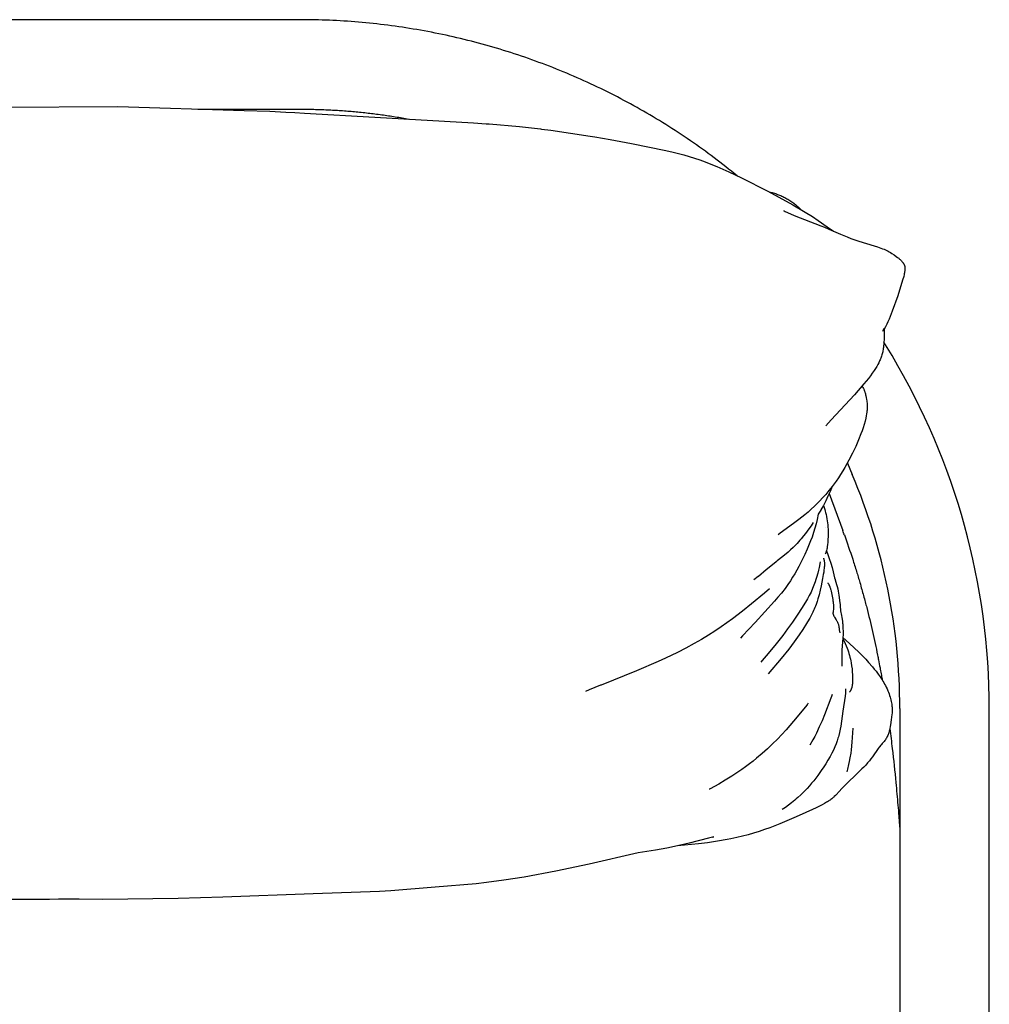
# Model space of a CAD drawing. Header units: millimetres. Extents: x -31695 to -21552, y 579 to 7253.
# Tile 3 of 35: x -30458 to -30185, y 1973 to 2250. Entities that reach past the tile are written whole.
import ezdxf

# ---------------------------------------------------------------- set-up
doc = ezdxf.new("R2010")
doc.units = ezdxf.units.MM
doc.layers.add('2d', color=7, linetype='Continuous', true_color=0x000000)

msp = doc.modelspace()

# ---------------------------------------------------------------- linework, layer by layer
at = {"layer": '2d', "linetype": 'Continuous', "lineweight": -3}
for p, q in [((-30407.96, 2225.27), (-30379.06, 2225.27)), ((-30212.23, 2155.78), (-30214.52, 2159.6)), ((-30224.82, 2125.49), (-30223.44, 2122.23)), ((-30229.93, 2116.92), (-30226.09, 2106.44))]:
    msp.add_line(p, q, dxfattribs=at)
for points in [[(-30463.7, 2225.79), (-30430.5, 2225.99)], [(-30430.5, 2225.99), (-30394.92, 2224.85)], [(-30394.92, 2224.85), (-30387.66, 2224.68), (-30383.14, 2224.44)], [(-30383.14, 2224.44), (-30380.63, 2224.3), (-30377.87, 2224.14), (-30358.03, 2223.04)], [(-30358.03, 2223.04), (-30330.23, 2221.41)], [(-30330.23, 2221.41), (-30326.71, 2221.16), (-30326.43, 2221.14), (-30325.83, 2221.09)], [(-30325.83, 2221.09), (-30317.26, 2220.36), (-30311.3, 2219.69), (-30311.09, 2219.66), (-30308.47, 2219.32)], [(-30308.47, 2219.32), (-30308.46, 2219.32)], [(-30308.46, 2219.32), (-30297.38, 2217.67), (-30296.04, 2217.45)], [(-30296.04, 2217.45), (-30291.66, 2216.69)], [(-30291.66, 2216.69), (-30285.64, 2215.57)], [(-30285.64, 2215.57), (-30275.99, 2213.66), (-30273.9, 2213.18), (-30272.42, 2212.81), (-30270.92, 2212.41), (-30269.43, 2211.97), (-30267.95, 2211.49), (-30266.42, 2210.96), (-30264.9, 2210.4), (-30263.28, 2209.76), (-30261.67, 2209.09), (-30258.24, 2207.57), (-30254.66, 2205.88), (-30247.28, 2202.15)], [(-30247.28, 2202.15), (-30240.15, 2198.29), (-30236.68, 2196.26), (-30234.61, 2194.96), (-30233.02, 2193.9)], [(-30242.04, 2196.22), (-30242.76, 2196.6)], [(-30242.76, 2196.6), (-30242.67, 2196.56), (-30242.31, 2196.39), (-30241.74, 2196.14), (-30239.81, 2195.33), (-30232.31, 2192.4), (-30231.3, 2191.97)], [(-30233.02, 2193.9), (-30230.48, 2192.11), (-30228.76, 2190.85)], [(-30231.3, 2191.97), (-30230.02, 2191.41)], [(-30230.02, 2191.41), (-30228.76, 2190.85)], [(-30228.76, 2190.85), (-30226.73, 2189.98), (-30224.9, 2189.24), (-30223.82, 2188.83), (-30222.72, 2188.44), (-30221.63, 2188.09), (-30217.3, 2186.77), (-30216.29, 2186.44), (-30215.81, 2186.28), (-30215.34, 2186.1), (-30214.9, 2185.93), (-30214.48, 2185.75)], [(-30214.48, 2185.75), (-30214.08, 2185.57), (-30213.7, 2185.39), (-30213.33, 2185.19), (-30212.99, 2185), (-30212.7, 2184.83), (-30212.32, 2184.6), (-30211.65, 2184.16), (-30211.03, 2183.72), (-30210.69, 2183.48), (-30210.35, 2183.21), (-30210.21, 2183.09), (-30210.07, 2182.97), (-30209.92, 2182.84), (-30209.78, 2182.71), (-30209.67, 2182.6), (-30209.56, 2182.49), (-30209.44, 2182.36), (-30209.34, 2182.24), (-30209.27, 2182.16), (-30209.21, 2182.08), (-30209.16, 2182.01), (-30209.11, 2181.94), (-30209.06, 2181.87), (-30209.01, 2181.79), (-30208.98, 2181.74), (-30208.95, 2181.69), (-30208.92, 2181.63), (-30208.89, 2181.58), (-30208.86, 2181.52), (-30208.84, 2181.47), (-30208.81, 2181.41), (-30208.79, 2181.35), (-30208.77, 2181.3), (-30208.75, 2181.24), (-30208.73, 2181.19), (-30208.71, 2181.14), (-30208.69, 2181.08), (-30208.68, 2181.03), (-30208.66, 2180.97), (-30208.65, 2180.91)], [(-30208.65, 2180.91), (-30208.64, 2180.86), (-30208.63, 2180.81), (-30208.62, 2180.75), (-30208.61, 2180.7), (-30208.6, 2180.59), (-30208.59, 2180.49), (-30208.59, 2180.38), (-30208.58, 2180.27), (-30208.59, 2180.16), (-30208.59, 2180.06), (-30208.6, 2179.94), (-30208.61, 2179.83), (-30208.63, 2179.61), (-30208.67, 2179.37), (-30208.71, 2179.14), (-30208.76, 2178.87), (-30208.82, 2178.61), (-30208.94, 2178.12), (-30209.23, 2177.07), (-30210.62, 2172.67), (-30212.14, 2168.28), (-30212.73, 2166.78)], [(-30212.73, 2166.78), (-30213.05, 2166.03), (-30213.38, 2165.31), (-30213.73, 2164.6), (-30214.1, 2163.93), (-30214.48, 2163.26)], [(-30214.84, 2162.67), (-30214.84, 2162.67), (-30214.77, 2162.79), (-30214.67, 2162.97), (-30214.59, 2163.11), (-30214.56, 2163.17), (-30214.54, 2163.22), (-30214.52, 2163.26), (-30214.51, 2163.3)], [(-30214.48, 2163.26), (-30214.73, 2162.85), (-30214.81, 2162.71), (-30214.84, 2162.67), (-30214.84, 2162.67)], [(-30214.48, 2163.26), (-30214.48, 2163.17), (-30214.48, 2163.06), (-30214.46, 2161.19), (-30214.47, 2160.47), (-30214.53, 2159.37), (-30214.55, 2159.12)], [(-30214.51, 2163.3), (-30214.51, 2163.3), (-30214.5, 2163.32), (-30214.49, 2163.35), (-30214.48, 2163.39), (-30214.47, 2163.43), (-30214.47, 2163.44), (-30214.47, 2163.44), (-30214.47, 2163.44)], [(-30214.47, 2163.44), (-30214.47, 2163.44), (-30214.47, 2163.44), (-30214.47, 2163.44), (-30214.47, 2163.43), (-30214.47, 2163.4), (-30214.48, 2163.26)], [(-30214.55, 2159.12), (-30214.6, 2158.5), (-30214.65, 2158.1), (-30214.69, 2157.79), (-30214.74, 2157.48), (-30214.8, 2157.16), (-30214.85, 2156.87), (-30214.92, 2156.58), (-30214.99, 2156.3), (-30215.08, 2156.01), (-30215.2, 2155.61), (-30215.29, 2155.35), (-30215.39, 2155.09), (-30215.49, 2154.83), (-30215.59, 2154.57), (-30215.72, 2154.28), (-30215.85, 2154), (-30215.99, 2153.72), (-30216.21, 2153.3), (-30216.52, 2152.74), (-30216.85, 2152.19), (-30217.22, 2151.62), (-30217.78, 2150.8)], [(-30217.78, 2150.8), (-30218.33, 2150.06), (-30218.89, 2149.33), (-30220.14, 2147.8), (-30222.81, 2144.75), (-30229.36, 2137.68)], [(-30220.65, 2147.21), (-30220.41, 2146.78)], [(-30220.41, 2146.78), (-30220.29, 2146.54), (-30220.19, 2146.33), (-30220.12, 2146.17), (-30220.05, 2145.99), (-30219.98, 2145.8), (-30219.9, 2145.59), (-30219.87, 2145.49), (-30219.79, 2145.24), (-30219.72, 2144.99), (-30219.66, 2144.74), (-30219.6, 2144.48), (-30219.48, 2143.93), (-30219.39, 2143.37)], [(-30219.39, 2143.37), (-30219.34, 2143.04), (-30219.3, 2142.7), (-30219.26, 2142.36), (-30219.24, 2142.04), (-30219.23, 2141.77), (-30219.22, 2141.5), (-30219.23, 2141.23), (-30219.23, 2140.96), (-30219.25, 2140.68), (-30219.27, 2140.41), (-30219.29, 2140.14), (-30219.32, 2139.86), (-30219.4, 2139.32), (-30219.5, 2138.77), (-30219.62, 2138.16), (-30219.82, 2137.34), (-30220.09, 2136.39), (-30220.38, 2135.44), (-30220.67, 2134.6), (-30220.98, 2133.75), (-30221.64, 2132.07), (-30222.47, 2130.16), (-30223.36, 2128.27), (-30224.4, 2126.25), (-30225.52, 2124.24), (-30226.11, 2123.25), (-30226.72, 2122.27), (-30227.35, 2121.31), (-30227.99, 2120.37), (-30228.55, 2119.6), (-30229.12, 2118.84)], [(-30229.36, 2137.68), (-30230.87, 2136.01), (-30230.88, 2135.99)], [(-30229.12, 2118.84), (-30229.67, 2117.49), (-30230.28, 2116.14), (-30230.92, 2114.82), (-30231.59, 2113.54)], [(-30229.12, 2118.84), (-30230.01, 2117.71), (-30230.93, 2116.62), (-30231.09, 2116.43)], [(-30231.09, 2116.43), (-30231.81, 2115.63), (-30232.55, 2114.85), (-30233.3, 2114.08), (-30234.07, 2113.33), (-30234.98, 2112.49), (-30235.91, 2111.66), (-30236.85, 2110.86), (-30238.47, 2109.55), (-30239.97, 2108.4), (-30243.73, 2105.7), (-30244.33, 2105.27), (-30244.34, 2105.27), (-30244.34, 2105.27), (-30244.34, 2105.27)], [(-30231.59, 2113.54), (-30232.3, 2112.26)], [(-30231.59, 2113.54), (-30231.39, 2112.95), (-30231.2, 2112.36)], [(-30233.01, 2111.04), (-30233.34, 2109.53), (-30233.63, 2108.34), (-30233.96, 2107.15), (-30234.35, 2105.88), (-30234.77, 2104.63), (-30235.17, 2103.54)], [(-30232.33, 2112.2), (-30233.01, 2111.04)], [(-30232.3, 2112.26), (-30232.33, 2112.2)], [(-30231.2, 2112.36), (-30231.08, 2111.95), (-30230.97, 2111.53), (-30230.83, 2110.96), (-30230.71, 2110.38), (-30230.6, 2109.8), (-30230.5, 2109.21), (-30230.42, 2108.63), (-30230.36, 2108.04), (-30230.31, 2107.45), (-30230.27, 2106.86), (-30230.25, 2106.33), (-30230.24, 2105.81), (-30230.24, 2105.28), (-30230.25, 2104.75), (-30230.29, 2103.93), (-30230.36, 2103.1)], [(-30234.47, 2108.72), (-30235.07, 2107.82), (-30235.69, 2106.94)], [(-30235.69, 2106.94), (-30236.66, 2105.63), (-30237.15, 2104.98), (-30237.83, 2104.13), (-30238.2, 2103.7), (-30238.58, 2103.27), (-30238.97, 2102.84), (-30239.36, 2102.42), (-30240.08, 2101.7), (-30240.85, 2100.99), (-30241.55, 2100.36), (-30243.03, 2099.12), (-30244.59, 2097.87)], [(-30235.89, 2106.66), (-30235.87, 2106.64)], [(-30231.11, 2107.25), (-30231.11, 2107.22), (-30231.11, 2107.21), (-30231.11, 2107.21), (-30231.11, 2107.21), (-30231.11, 2107.21)], [(-30235.17, 2103.54), (-30235.73, 2102.11), (-30236.12, 2101.21), (-30236.8, 2099.7), (-30237.35, 2098.54), (-30238.49, 2096.32), (-30239.07, 2095.27)], [(-30230.36, 2103.1), (-30230.42, 2102.49), (-30230.51, 2101.87), (-30230.56, 2101.52), (-30230.63, 2101.18), (-30230.71, 2100.84), (-30230.75, 2100.68), (-30230.79, 2100.52), (-30230.85, 2100.31), (-30230.92, 2100.12), (-30230.98, 2099.94), (-30231.04, 2099.77)], [(-30230.74, 2100.72), (-30230.44, 2099.96), (-30229.94, 2098.61), (-30229.48, 2097.25), (-30229.12, 2096.05), (-30228.8, 2094.85), (-30228.6, 2093.98), (-30228.42, 2093.09)], [(-30244.59, 2097.87), (-30244.94, 2097.59), (-30245.49, 2097.14), (-30247.73, 2095.33)], [(-30232.48, 2097.59), (-30232.78, 2096.06), (-30232.97, 2095.25), (-30233.17, 2094.4), (-30233.49, 2093.23), (-30233.68, 2092.63), (-30233.88, 2092.02), (-30234.05, 2091.54), (-30234.23, 2091.06), (-30234.42, 2090.57), (-30234.63, 2090.09), (-30235.07, 2089.12), (-30235.55, 2088.15), (-30236.06, 2087.22), (-30236.59, 2086.29), (-30237.74, 2084.44), (-30238.79, 2082.83), (-30240.32, 2080.59), (-30241.67, 2078.7), (-30243.06, 2076.83), (-30245.27, 2074.02), (-30247.68, 2071.15)], [(-30231.56, 2098.68), (-30231.54, 2098.61), (-30231.51, 2098.54), (-30231.49, 2098.47), (-30231.47, 2098.39), (-30231.44, 2098.31), (-30231.42, 2098.23), (-30231.4, 2098.14), (-30231.38, 2098.05), (-30231.36, 2097.93), (-30231.34, 2097.81), (-30231.32, 2097.68), (-30231.31, 2097.55), (-30231.3, 2097.41), (-30231.3, 2097.27), (-30231.29, 2097.12), (-30231.29, 2096.97), (-30231.3, 2096.7), (-30231.31, 2096.43), (-30231.33, 2096.15), (-30231.36, 2095.87), (-30231.43, 2095.3), (-30231.5, 2094.75)], [(-30239.07, 2095.27), (-30239.65, 2094.26), (-30240.25, 2093.26), (-30240.88, 2092.26), (-30241.59, 2091.24), (-30242.4, 2090.12), (-30243.42, 2088.82), (-30244.38, 2087.66), (-30245.36, 2086.51), (-30250.83, 2080.55), (-30254.35, 2076.8)], [(-30249.93, 2093.54), (-30251.16, 2092.53)], [(-30249.92, 2093.54), (-30249.93, 2093.54)], [(-30247.73, 2095.33), (-30249.92, 2093.54)], [(-30231.61, 2094.09), (-30231.81, 2092.95)], [(-30231.5, 2094.75), (-30231.61, 2094.09)], [(-30231.81, 2092.95), (-30232.22, 2090.83), (-30232.49, 2089.61), (-30232.8, 2088.34), (-30233.1, 2087.24), (-30233.33, 2086.48), (-30233.62, 2085.64), (-30233.81, 2085.14)], [(-30230.34, 2091.68), (-30230.28, 2091.6), (-30230.23, 2091.53), (-30230.15, 2091.41), (-30230.08, 2091.29), (-30230.02, 2091.19), (-30229.97, 2091.09), (-30229.92, 2090.99), (-30229.87, 2090.89), (-30229.83, 2090.79), (-30229.79, 2090.7), (-30229.75, 2090.6), (-30229.72, 2090.5), (-30229.65, 2090.3), (-30229.59, 2090.11), (-30229.54, 2089.92), (-30229.49, 2089.73), (-30229.41, 2089.36), (-30228.94, 2086.98), (-30228.88, 2086.59), (-30228.85, 2086.38), (-30228.82, 2086.15), (-30228.79, 2085.92), (-30228.77, 2085.67), (-30228.76, 2085.41), (-30228.76, 2085.15), (-30228.76, 2084.88), (-30228.77, 2084.62), (-30228.86, 2083.33), (-30228.87, 2083.23), (-30228.87, 2083.15), (-30228.87, 2083.07), (-30228.87, 2083.04), (-30228.87, 2083.01), (-30228.86, 2082.98), (-30228.86, 2082.95), (-30228.86, 2082.92), (-30228.85, 2082.9), (-30228.85, 2082.87), (-30228.84, 2082.84)], [(-30228.42, 2093.09), (-30228.37, 2092.94)], [(-30228.42, 2093.09), (-30228.4, 2092.96)], [(-30228.37, 2092.94), (-30228.05, 2091.91), (-30227.87, 2091.28), (-30227.7, 2090.64), (-30227.55, 2090), (-30227.41, 2089.36), (-30227.3, 2088.79), (-30227.19, 2088.2), (-30227.11, 2087.61), (-30226.99, 2086.68), (-30226.89, 2085.53), (-30226.87, 2085.26), (-30226.87, 2085.26)], [(-30248.18, 2088.79), (-30251.83, 2085.77), (-30254.36, 2083.75), (-30257.23, 2081.56), (-30258.8, 2080.41), (-30260.4, 2079.28), (-30262.15, 2078.1), (-30263.94, 2076.95), (-30265.95, 2075.74), (-30267.99, 2074.56), (-30270.32, 2073.31), (-30272.69, 2072.1)], [(-30246.77, 2089.98), (-30248.18, 2088.79)], [(-30233.81, 2085.14), (-30233.95, 2084.77), (-30234.16, 2084.27), (-30234.34, 2083.86), (-30234.53, 2083.46), (-30234.93, 2082.67), (-30235.44, 2081.74), (-30235.6, 2081.46), (-30236.32, 2080.28), (-30237.41, 2078.58)], [(-30226.87, 2085.26), (-30226.73, 2083.82)], [(-30228.84, 2082.84), (-30228.84, 2082.83), (-30228.83, 2082.8), (-30228.82, 2082.76), (-30228.8, 2082.7), (-30228.77, 2082.64), (-30228.74, 2082.57), (-30228.7, 2082.48), (-30228.66, 2082.39), (-30228.61, 2082.3)], [(-30228.61, 2082.3), (-30228.57, 2082.22), (-30228.47, 2082.06), (-30227.94, 2081.23), (-30227.85, 2081.08)], [(-30226.73, 2083.82), (-30226.47, 2082.51), (-30226.37, 2081.93), (-30226.23, 2080.9), (-30226.19, 2080.61), (-30226.19, 2080.55), (-30226.18, 2080.46), (-30226.17, 2080.38), (-30226.13, 2080.03), (-30226.13, 2079.96), (-30226.12, 2079.88)], [(-30227.85, 2081.08), (-30227.79, 2080.97), (-30227.7, 2080.81), (-30227.62, 2080.64), (-30227.59, 2080.56), (-30227.55, 2080.47), (-30227.51, 2080.38), (-30227.48, 2080.29), (-30227.42, 2080.12), (-30227.36, 2079.94), (-30227.32, 2079.76), (-30227.27, 2079.57), (-30227.23, 2079.39), (-30227.2, 2079.22), (-30227.16, 2078.9), (-30227.11, 2078.5)], [(-30226.12, 2079.88), (-30226.09, 2079.49), (-30226.07, 2079.12)], [(-30254.35, 2076.8), (-30254.97, 2076.14)], [(-30237.41, 2078.58), (-30238.42, 2077.06), (-30239.83, 2075.07), (-30241.36, 2073.04), (-30243.53, 2070.33)], [(-30227.11, 2078.5), (-30226.97, 2077.57)], [(-30226.05, 2078.88), (-30226.02, 2077.95), (-30226.03, 2077.15), (-30226.06, 2076.22), (-30226.34, 2072.7), (-30226.37, 2072.04), (-30226.38, 2071.31), (-30226.37, 2068.24)], [(-30226.07, 2079.12), (-30226.06, 2079), (-30226.05, 2078.88)], [(-30226.08, 2075.92), (-30225.76, 2075.27), (-30225.46, 2074.62), (-30225.17, 2073.97), (-30224.91, 2073.32), (-30224.72, 2072.8), (-30224.54, 2072.29), (-30224.38, 2071.77), (-30224.23, 2071.25), (-30224.09, 2070.73), (-30223.97, 2070.21), (-30223.85, 2069.68), (-30223.75, 2069.15), (-30223.61, 2068.29), (-30223.5, 2067.44), (-30223.42, 2066.58), (-30223.37, 2065.72)], [(-30226.06, 2076.32), (-30224.24, 2074.64)], [(-30224.24, 2074.64), (-30221.6, 2072.15), (-30220.34, 2070.89), (-30219.62, 2070.14), (-30218.82, 2069.27), (-30217.74, 2068.04), (-30217.22, 2067.41), (-30216.72, 2066.78), (-30216.14, 2066), (-30215.57, 2065.2), (-30215.04, 2064.39), (-30214.79, 2063.98), (-30214.54, 2063.57), (-30214.31, 2063.15), (-30214.09, 2062.74), (-30213.85, 2062.28), (-30213.62, 2061.79), (-30213.41, 2061.3), (-30213.22, 2060.84), (-30213.05, 2060.38), (-30212.9, 2059.94), (-30212.77, 2059.5), (-30212.65, 2059.09), (-30212.55, 2058.68)], [(-30272.69, 2072.1), (-30276.13, 2070.46), (-30278.14, 2069.54), (-30284.27, 2066.9), (-30294.26, 2062.87), (-30294.4, 2062.81), (-30297.67, 2061.52)], [(-30248.8, 2069.85), (-30249.22, 2069.34)], [(-30247.68, 2071.15), (-30248.8, 2069.85)], [(-30243.53, 2070.33), (-30247.12, 2066.04)], [(-30223.37, 2065.72), (-30223.34, 2065.14), (-30223.34, 2064.56), (-30223.35, 2063.98), (-30223.36, 2063.7), (-30223.38, 2063.43), (-30223.4, 2063.23), (-30223.42, 2062.99), (-30223.46, 2062.75), (-30223.5, 2062.53), (-30223.52, 2062.42), (-30223.55, 2062.31), (-30223.58, 2062.2), (-30223.6, 2062.1), (-30223.64, 2062), (-30223.67, 2061.91), (-30223.7, 2061.81), (-30223.74, 2061.72), (-30223.78, 2061.63), (-30223.82, 2061.55), (-30223.86, 2061.46), (-30223.91, 2061.38), (-30223.95, 2061.3), (-30224, 2061.23), (-30224.06, 2061.15), (-30224.11, 2061.08), (-30224.16, 2061.01), (-30224.22, 2060.94), (-30224.26, 2060.9)], [(-30297.67, 2061.52), (-30298.7, 2061.11)], [(-30229.06, 2060.19), (-30229.16, 2059.96), (-30229.27, 2059.69)], [(-30225.32, 2061.54), (-30225.33, 2061.22), (-30225.38, 2060.55), (-30225.47, 2059.79), (-30226.09, 2055.54)], [(-30225.31, 2061.81), (-30225.32, 2061.54)], [(-30236.14, 2057.35), (-30239.97, 2052.72), (-30242.09, 2050.29), (-30243.3, 2048.97), (-30244.55, 2047.65), (-30245.93, 2046.27), (-30247.37, 2044.9), (-30248.86, 2043.57), (-30250.4, 2042.26), (-30251.41, 2041.45), (-30252.44, 2040.65), (-30253.5, 2039.87), (-30254.56, 2039.11), (-30255.96, 2038.15), (-30257.38, 2037.22), (-30259.27, 2036.04), (-30261.1, 2034.97), (-30263.52, 2033.62)], [(-30235.83, 2057.74), (-30235.95, 2057.58), (-30236.13, 2057.36), (-30236.14, 2057.35)], [(-30229.46, 2059.22), (-30231.27, 2054.53), (-30231.97, 2052.83), (-30232.73, 2051.08), (-30233.55, 2049.35), (-30234.02, 2048.4), (-30234.51, 2047.46), (-30235.38, 2045.9)], [(-30229.3, 2059.63), (-30229.46, 2059.22)], [(-30229.26, 2059.73), (-30229.3, 2059.63)], [(-30229.2, 2059.88), (-30229.26, 2059.73)], [(-30212.55, 2058.68), (-30212.46, 2058.28), (-30212.38, 2057.9), (-30212.32, 2057.5), (-30212.27, 2057.13), (-30212.25, 2056.94), (-30212.22, 2056.64), (-30212.2, 2056.36), (-30212.19, 2056.1), (-30212.19, 2055.78), (-30212.19, 2055.47), (-30212.21, 2055.2), (-30212.22, 2054.96), (-30212.26, 2054.54)], [(-30226.09, 2055.54), (-30226.7, 2051.29), (-30226.85, 2050.4), (-30227.04, 2049.53), (-30227.24, 2048.69)], [(-30212.26, 2054.54), (-30212.44, 2053.09), (-30212.67, 2051.64), (-30212.94, 2050.2)], [(-30223.24, 2050.72), (-30223.53, 2046.77), (-30223.75, 2044.64), (-30223.88, 2043.65), (-30224.08, 2042.33), (-30224.27, 2041.36), (-30224.46, 2040.5), (-30224.8, 2039.13), (-30225.01, 2038.4)], [(-30212.94, 2050.2), (-30213, 2049.94), (-30213.07, 2049.68), (-30213.14, 2049.42), (-30213.23, 2049.16), (-30213.33, 2048.91), (-30213.43, 2048.66), (-30213.55, 2048.41), (-30213.67, 2048.17), (-30213.8, 2047.93), (-30213.94, 2047.69), (-30214.09, 2047.46), (-30214.25, 2047.23), (-30214.41, 2047.01), (-30214.59, 2046.8), (-30214.77, 2046.58), (-30214.96, 2046.38)], [(-30227.24, 2048.69), (-30227.35, 2048.29), (-30227.47, 2047.89), (-30227.72, 2047.11), (-30228.02, 2046.31), (-30228.37, 2045.47), (-30228.77, 2044.57), (-30229.2, 2043.67), (-30229.71, 2042.71), (-30230.3, 2041.66), (-30230.87, 2040.71), (-30231.47, 2039.78), (-30232.17, 2038.76), (-30233.15, 2037.41), (-30233.72, 2036.66), (-30234.31, 2035.92), (-30234.92, 2035.18), (-30235.54, 2034.45), (-30236.16, 2033.75)], [(-30214.96, 2046.38), (-30215.2, 2046.11), (-30215.34, 2045.96), (-30215.76, 2045.46)], [(-30215.76, 2045.46), (-30215.81, 2045.39), (-30216.09, 2045.02), (-30217.73, 2042.67), (-30218.16, 2042.08), (-30218.62, 2041.5), (-30219.1, 2040.91)], [(-30219.1, 2040.91), (-30219.62, 2040.34), (-30220.15, 2039.77), (-30220.7, 2039.22), (-30222.62, 2037.39)], [(-30224.78, 2039.41), (-30224.72, 2039.44)], [(-30222.62, 2037.39), (-30224.54, 2035.57), (-30226.41, 2033.67), (-30227.17, 2032.86)], [(-30263.52, 2033.62), (-30263.7, 2033.52), (-30263.74, 2033.5), (-30263.75, 2033.49), (-30263.75, 2033.49), (-30263.75, 2033.49), (-30263.75, 2033.49)], [(-30236.16, 2033.75), (-30237.03, 2032.84), (-30237.91, 2031.96), (-30238.78, 2031.15), (-30239.22, 2030.76), (-30239.66, 2030.38), (-30240.54, 2029.67), (-30241.42, 2029), (-30242.3, 2028.38), (-30243.19, 2027.79)], [(-30227.17, 2032.86), (-30227.99, 2031.96)], [(-30227.99, 2031.96), (-30228.2, 2031.74), (-30228.5, 2031.45), (-30228.65, 2031.3), (-30228.82, 2031.15), (-30229.02, 2030.97), (-30229.23, 2030.8), (-30229.45, 2030.63), (-30229.67, 2030.47), (-30229.92, 2030.3), (-30230.17, 2030.14), (-30230.42, 2029.97), (-30230.68, 2029.82), (-30231.3, 2029.46), (-30231.93, 2029.12), (-30233.65, 2028.27), (-30237.54, 2026.48), (-30239.92, 2025.43)], [(-30239.92, 2025.43), (-30243.87, 2023.77), (-30246.72, 2022.66), (-30248.19, 2022.13), (-30249.71, 2021.61), (-30251.25, 2021.13), (-30252.83, 2020.68), (-30254.42, 2020.26), (-30256.03, 2019.88), (-30257.65, 2019.52), (-30258.68, 2019.32), (-30261.45, 2018.82), (-30264.23, 2018.42), (-30266.8, 2018.11), (-30272.71, 2017.55)], [(-30262.45, 2020.1), (-30262.86, 2019.99), (-30264.01, 2019.68), (-30269.38, 2018.31), (-30272.71, 2017.55)], [(-30262.95, 2019.97), (-30262.45, 2020.1)], [(-30272.71, 2017.55), (-30275.75, 2016.92), (-30278.92, 2016.34), (-30283.8, 2015.57)], [(-30283.8, 2015.57), (-30297.61, 2012.36), (-30307.02, 2010.36), (-30315.94, 2008.72)], [(-30315.94, 2008.72), (-30321.64, 2007.84), (-30326.56, 2007.2), (-30329.5, 2006.88)], [(-30356.79, 2004.7), (-30375.46, 2004.03), (-30375.46, 2004.03)], [(-30341.02, 2005.85), (-30353.59, 2004.87), (-30356.79, 2004.7)], [(-30329.5, 2006.88), (-30341.02, 2005.85)], [(-30447.24, 2002.47), (-30449.81, 2002.43), (-30451.27, 2002.41), (-30471.17, 2002.41), (-30481.91, 2002.61)], [(-30444.16, 2002.49), (-30447.24, 2002.47)], [(-30441.43, 2002.5), (-30444.16, 2002.49)], [(-30413.47, 2002.72), (-30434.83, 2002.46), (-30441.43, 2002.5)], [(-30441.43, 2002.5), (-30441.43, 2002.5)], [(-30400.93, 2003.08), (-30413.47, 2002.72)], [(-30375.46, 2004.03), (-30400.93, 2003.08)]]:
    msp.add_lwpolyline(points, dxfattribs=at)
for centre, radius, start, end in [((-30379.06, 2056.23), 194.27, 0, 30.824), ((-30379.06, 2056.23), 169.04, 360, 22.9805), ((-30433.48, 2030.62), 220.81, 19.7514, 20.0801)]:
    msp.add_arc(centre, radius, start, end, dxfattribs=at)
for points, degree in [([(-30379.06, 2250.5), (-30459.79, 2250.5), (-30540.53, 2250.5)], 2), ([(-30215.03, 2064.63), (-30215.01, 2064.51), (-30214.99, 2064.39), (-30214.97, 2064.28)], 3), ([(-30210.02, 2056.23), (-30210.02, 1880.76), (-30210.02, 1705.29)], 2), ([(-30184.79, 1705.29), (-30184.79, 1880.76), (-30184.79, 2056.23)], 2), ([(-30210.15, 2023.77), (-30210.11, 2023.25), (-30210.07, 2022.7), (-30210.02, 2022.13)], 3)]:
    msp.add_open_spline(points, degree=degree, dxfattribs=at)
for points, weights in [([(-30255.9, 2206.47), (-30309.61, 2250.5), (-30379.06, 2250.5)], [0.994313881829, 0.938950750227, 1]), ([(-30379.06, 2225.27), (-30363.63, 2225.27), (-30348.46, 2222.48)], [1, 0.983779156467, 0.975884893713]), ([(-30246.9, 2201.95), (-30241.69, 2200.82), (-30237.97, 2197.01)], [0.927745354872, 0.852002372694, 0.853585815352])]:
    msp.add_rational_spline(points, weights, degree=2, dxfattribs=at)
for points, knots in [([(-30225.66, 2105.24), (-30224.85, 2102.97), (-30224.06, 2100.66), (-30222.96, 2097.24), (-30222.58, 2096.05), (-30222.08, 2094.42), (-30221.92, 2093.86), (-30221.69, 2093.1), (-30221.61, 2092.82), (-30221.48, 2092.39), (-30221.35, 2091.95), (-30221.3, 2091.78)], [91.814617, 91.814617, 91.814617, 91.814617, 99.239737, 99.239737, 102.853381, 102.853381, 104.488413, 104.488413, 105.305209, 105.305209, 105.862716, 105.862716, 105.862716, 105.862716]), ([(-30221.3, 2091.78), (-30220.92, 2090.46), (-30220.58, 2089.24), (-30219.92, 2086.83), (-30219.62, 2085.7), (-30218.8, 2082.5), (-30218.24, 2080.21), (-30217.48, 2076.87), (-30217.23, 2075.75), (-30216.75, 2073.52), (-30216.52, 2072.39), (-30216.21, 2070.85), (-30216.12, 2070.4), (-30215.88, 2069.22), (-30215.74, 2068.48), (-30215.5, 2067.19), (-30215.39, 2066.61), (-30215.2, 2065.54), (-30215.11, 2065.05), (-30215.03, 2064.63)], [105.862716, 105.862716, 105.862716, 105.862716, 108.773752, 108.773752, 112.130769, 112.130769, 119.880482, 119.880482, 123.800916, 123.800916, 127.780432, 127.780432, 129.420399, 129.420399, 132.192022, 132.192022, 134.551202, 134.551202, 136.893841, 136.893841, 136.893841, 136.893841]), ([(-30212.87, 2050.59), (-30212.62, 2048.72), (-30212.38, 2046.83), (-30211.79, 2041.79), (-30211.45, 2038.54), (-30211.04, 2034.3), (-30210.94, 2033.24), (-30210.75, 2031.14), (-30210.66, 2030.09), (-30210.49, 2028.05), (-30210.39, 2026.89), (-30210.32, 2025.91)], [153.809237, 153.809237, 153.809237, 153.809237, 159.489874, 159.489874, 169.176996, 169.176996, 172.432212, 172.432212, 175.700784, 175.700784, 178.77859, 178.77859, 178.77859, 178.77859]), ([(-30210.32, 2025.91), (-30210.29, 2025.56), (-30210.26, 2025.18), (-30210.22, 2024.66), (-30210.16, 2023.93), (-30210.15, 2023.77)], [178.77859, 178.77859, 178.77859, 178.77859, 180.216468, 180.216468, 180.943399, 180.943399, 180.943399, 180.943399])]:
    msp.add_open_spline(points, degree=3, knots=knots, dxfattribs=at)

doc.saveas('drawing.dxf')
